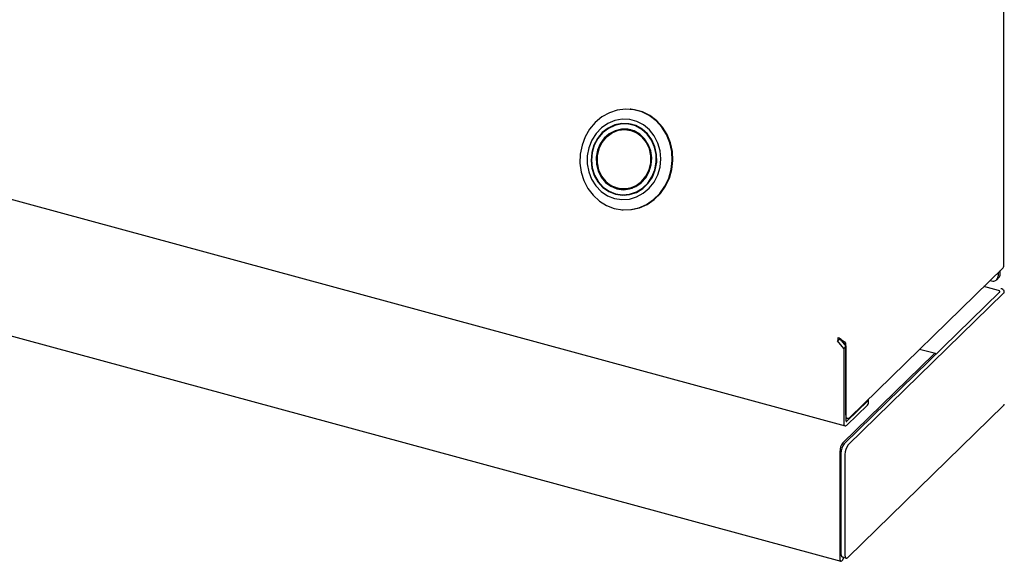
# Model space of a CAD drawing. Header units: inches. Extents: x 42 to 206, y 24 to 147.
# Tile 40 of 47: x 171.32 to 178.09, y 112.61 to 116.33. Entities that reach past the tile are written whole.
import ezdxf

# ---------------------------------------------------------------- set-up
doc = ezdxf.new("R2010")
doc.units = ezdxf.units.IN
doc.header["$LTSCALE"] = 16
doc.header["$MEASUREMENT"] = 0

msp = doc.modelspace()

# ---------------------------------------------------------------- linework, layer by layer
at = {"color": 7, "linetype": 'Continuous', "lineweight": 25}
for p, q in [((153.2913, 119.9814), (176.9937, 113.5395)), ((153.3151, 119.0365), (176.9637, 112.6093)), ((178.0838, 114.6362), (178.0838, 116.5741)), ((175.5225, 115.7137), (175.5181, 115.7141)), ((175.5306, 115.6103), (175.4948, 115.6134)), ((175.5519, 115.5596), (175.5286, 115.5668)), ((175.5659, 115.5546), (175.5519, 115.5596)), ((175.4538, 115.1269), (175.4896, 115.1239)), ((175.4611, 115.1265), (175.4759, 115.1231)), ((175.4747, 115.1656), (175.4842, 115.1628)), ((175.4949, 115.1671), (175.5191, 115.1703)), ((175.5191, 115.1703), (175.5337, 115.1729)), ((175.4598, 115.0237), (175.4643, 115.0233)), ((178.0784, 114.6248), (177.023, 113.5947)), ((178.0441, 114.5914), (178.0441, 114.567)), ((178.0587, 114.5812), (178.0587, 114.6056)), ((177.9902, 114.5388), (177.9999, 114.5362)), ((178.0348, 114.5432), (178.0494, 114.5574)), ((176.9881, 113.416), (178.0549, 114.4572)), ((177.015, 113.4087), (178.0817, 114.4499)), ((178.0482, 114.4684), (177.9464, 114.496)), ((176.9423, 114.1237), (176.9569, 114.1379)), ((176.9841, 114.0719), (176.9423, 114.1237)), ((176.9569, 114.1379), (176.9986, 114.0861)), ((176.9768, 114.1131), (176.9996, 114.1069)), ((176.9996, 113.6148), (176.9996, 114.1069)), ((176.9788, 113.423), (177.6012, 114.0305)), ((176.9986, 114.0861), (176.9841, 114.0719)), ((176.9841, 114.0719), (176.9841, 113.5636)), ((176.9986, 114.0861), (176.9986, 113.5778)), ((177.6134, 114.0355), (177.5048, 114.065)), ((177.0061, 113.5714), (177.1474, 113.7093)), ((177.1532, 113.6946), (177.1532, 113.7213)), ((177.0061, 113.5446), (177.1474, 113.6826)), ((177.015, 112.6373), (178.0817, 113.6785)), ((176.9986, 113.5924), (177.0099, 113.5893)), ((176.9572, 113.3621), (176.9572, 112.6256)), ((176.9648, 113.3504), (176.9648, 112.6647)), ((176.9916, 113.3431), (176.9916, 112.6574)), ((176.9714, 112.6412), (176.9714, 112.6394)), ((176.975, 112.6392), (177.0019, 112.6319))]:
    msp.add_line(p, q, dxfattribs=at)
at = {"color": 7, "linetype": 'Continuous', "lineweight": 25, "flags": 128}
for points in [[(175.4081, 115.0328), (175.4641, 115.0233), (175.5209, 115.025), (175.5767, 115.0377), (175.6296, 115.061), (175.6781, 115.0942), (175.7204, 115.1363), (175.7554, 115.1858), (175.7817, 115.2413), (175.7987, 115.3008), (175.8056, 115.3625), (175.8025, 115.4244), (175.7892, 115.4845), (175.7663, 115.541), (175.7344, 115.5918), (175.6947, 115.6356), (175.6484, 115.6707), (175.5969, 115.6962), (175.542, 115.7111), (175.4853, 115.715), (175.4288, 115.7078), (175.3742, 115.6897), (175.3233, 115.6613), (175.2777, 115.6235), (175.2389, 115.5776), (175.2082, 115.5249), (175.1865, 115.4672), (175.1744, 115.4063), (175.1725, 115.3442), (175.1808, 115.283), (175.199, 115.2244), (175.2264, 115.1706), (175.2624, 115.1231), (175.3056, 115.0835), (175.3547, 115.0531), (175.4081, 115.0328)], [(175.4643, 115.0233), (175.4686, 115.023), (175.5254, 115.0246), (175.5811, 115.0373), (175.6341, 115.0606), (175.6825, 115.0939), (175.7249, 115.1359), (175.7598, 115.1855), (175.7862, 115.2409), (175.8031, 115.3004), (175.8101, 115.3621), (175.8069, 115.424), (175.7936, 115.4842), (175.7707, 115.5406), (175.7389, 115.5915), (175.6992, 115.6352), (175.6528, 115.6703), (175.6014, 115.6958), (175.5464, 115.7107), (175.5225, 115.7137)], [(175.4097, 115.1015), (175.4603, 115.0936), (175.5115, 115.0971), (175.5612, 115.1117), (175.6073, 115.1368), (175.6479, 115.1716), (175.6815, 115.2144), (175.7066, 115.2637), (175.7221, 115.3173), (175.7275, 115.373), (175.7226, 115.4287), (175.7075, 115.4819), (175.6828, 115.5306), (175.6496, 115.5727), (175.6092, 115.6065), (175.5633, 115.6306), (175.5138, 115.6441), (175.4626, 115.6463), (175.4119, 115.6373), (175.3638, 115.6173), (175.3202, 115.5872), (175.2829, 115.5482), (175.2534, 115.5019), (175.233, 115.4502), (175.2225, 115.3952), (175.2222, 115.3392), (175.2323, 115.2845), (175.2523, 115.2333), (175.2814, 115.1877), (175.3183, 115.1495), (175.3617, 115.1204), (175.4097, 115.1015)], [(175.4166, 115.1303), (175.465, 115.1231), (175.5137, 115.1275), (175.5607, 115.1432), (175.6036, 115.1696), (175.6405, 115.2053), (175.6696, 115.2487), (175.6895, 115.2978), (175.6994, 115.3503), (175.6988, 115.4037), (175.6877, 115.4555), (175.6666, 115.5034), (175.6365, 115.545), (175.5988, 115.5784), (175.5553, 115.6021), (175.508, 115.615), (175.4591, 115.6164), (175.411, 115.6063), (175.3658, 115.5851), (175.3257, 115.5539), (175.2925, 115.5141), (175.2678, 115.4676), (175.2528, 115.4165), (175.2482, 115.3632), (175.2541, 115.3103), (175.2703, 115.2601), (175.296, 115.2151), (175.3301, 115.1774), (175.3709, 115.1487), (175.4166, 115.1303)], [(175.4173, 115.1333), (175.4651, 115.1263), (175.5132, 115.1306), (175.5596, 115.1461), (175.602, 115.1721), (175.6383, 115.2074), (175.6671, 115.2502), (175.6868, 115.2987), (175.6965, 115.3505), (175.6959, 115.4033), (175.6849, 115.4544), (175.6641, 115.5017), (175.6344, 115.5428), (175.5972, 115.5758), (175.5543, 115.5992), (175.5076, 115.6119), (175.4593, 115.6133), (175.4118, 115.6033), (175.3672, 115.5824), (175.3276, 115.5516), (175.2948, 115.5123), (175.2705, 115.4663), (175.2556, 115.4159), (175.251, 115.3633), (175.2569, 115.311), (175.2729, 115.2615), (175.2983, 115.2171), (175.3319, 115.1799), (175.3723, 115.1515), (175.4173, 115.1333)], [(175.5173, 115.6134), (175.5037, 115.6126), (175.5035, 115.6126)], [(175.4256, 115.1677), (175.4695, 115.1616), (175.5136, 115.1667), (175.5556, 115.1828), (175.5932, 115.209), (175.6245, 115.2439), (175.6476, 115.2856), (175.6614, 115.3318), (175.665, 115.3801), (175.6585, 115.4279), (175.6419, 115.4726), (175.6164, 115.5117), (175.5832, 115.5432), (175.5441, 115.5654), (175.5012, 115.577), (175.4569, 115.5775), (175.4136, 115.5668), (175.3735, 115.5455), (175.3388, 115.5148), (175.3115, 115.4762), (175.2929, 115.432), (175.2841, 115.3844), (175.2856, 115.336), (175.2972, 115.2895), (175.3184, 115.2473), (175.348, 115.2117), (175.3844, 115.1847), (175.4256, 115.1677)], [(175.5227, 115.5685), (175.5632, 115.5518), (175.5988, 115.5253), (175.6278, 115.4905), (175.6486, 115.4491), (175.66, 115.4035), (175.6615, 115.3561), (175.6528, 115.3094), (175.6346, 115.266), (175.6078, 115.2283), (175.5738, 115.1981), (175.5345, 115.1772), (175.492, 115.1668), (175.4486, 115.1672), (175.4066, 115.1787), (175.3682, 115.2004), (175.3357, 115.2313), (175.3106, 115.2696), (175.2944, 115.3134), (175.288, 115.3603), (175.2916, 115.4076), (175.3051, 115.453), (175.3278, 115.4938), (175.3584, 115.528), (175.3953, 115.5537), (175.4364, 115.5695), (175.4797, 115.5745), (175.5227, 115.5685)], [(175.4269, 115.1732), (175.4713, 115.1672), (175.5158, 115.1731), (175.5579, 115.1904), (175.5951, 115.2181), (175.6254, 115.2547), (175.6468, 115.2979), (175.6582, 115.3454), (175.659, 115.3943), (175.649, 115.4418), (175.6288, 115.4852), (175.5997, 115.5218), (175.5633, 115.5497), (175.5217, 115.5671), (175.4773, 115.573), (175.4328, 115.5672), (175.3907, 115.5499), (175.3534, 115.5222), (175.3232, 115.4856), (175.3018, 115.4423), (175.2903, 115.3948), (175.2896, 115.3459), (175.2996, 115.2984), (175.3198, 115.2551), (175.3489, 115.2184), (175.3853, 115.1906), (175.4269, 115.1732)], [(175.5209, 115.5731), (175.5155, 115.5725), (175.5089, 115.5717)], [(178.0549, 114.4572), (178.056, 114.4587), (178.0566, 114.4603), (178.0566, 114.4619), (178.056, 114.4635), (178.0548, 114.465), (178.053, 114.4663), (178.0508, 114.4675), (178.0482, 114.4684)], [(178.0817, 114.4499), (178.0852, 114.4543), (178.0869, 114.4589), (178.0869, 114.4635), (178.085, 114.4681), (178.0815, 114.4724), (178.0764, 114.4763), (178.0699, 114.4796), (178.0639, 114.4818)], [(177.6186, 114.0314), (177.6165, 114.0338), (177.6133, 114.0355), (177.6095, 114.0355), (177.6054, 114.0338), (177.6012, 114.0305)], [(176.9841, 113.5636), (176.9845, 113.5561), (176.9857, 113.5497), (176.9878, 113.5447), (176.9905, 113.5413), (176.9939, 113.5395), (176.9977, 113.5395), (177.0018, 113.5412), (177.0061, 113.5446)], [(176.9986, 113.5778), (176.9988, 113.5753), (176.9992, 113.5731), (176.9999, 113.5714), (177.0008, 113.5702), (177.0019, 113.5696), (177.0032, 113.5696), (177.0046, 113.5702), (177.0061, 113.5714)], [(177.023, 113.5947), (177.0184, 113.5911), (177.014, 113.5892), (177.01, 113.5893), (177.0065, 113.5912), (177.0036, 113.5948), (177.0014, 113.6001), (177.0001, 113.6069), (176.9996, 113.6148)], [(176.9572, 112.6256), (176.9583, 112.6162), (176.9616, 112.6105), (176.9664, 112.6093), (176.9721, 112.6128), (176.9778, 112.6204), (176.9827, 112.6311), (176.9844, 112.6366)], [(176.9714, 112.6394), (176.9714, 112.639), (176.9716, 112.6387), (176.9718, 112.6386), (176.9721, 112.6388), (176.9724, 112.6392), (176.9726, 112.6397), (176.9728, 112.6402)], [(176.9916, 112.6574), (176.9921, 112.6494), (176.9934, 112.6427), (176.9956, 112.6374), (176.9985, 112.6337), (177.002, 112.6319), (177.0061, 112.6318), (177.0104, 112.6337), (177.015, 112.6373)]]:
    msp.add_lwpolyline(points, dxfattribs=at)
at = {"color": 7, "linetype": 'Continuous', "lineweight": 25}
for centre, radius, start, end in [((178.0264, 114.5801), 0.0323, 315.35447, 1.91129), ((178.0682, 114.6367), 0.0157, 310.64064, 357.99746), ((178.0116, 114.5665), 0.0325, 248.8623, 0.92226), ((177.0429, 114.1226), 0.1005, 166.06902, 179.37593), ((177.1366, 113.7219), 0.0166, 310.64064, 357.99746), ((177.1366, 113.6952), 0.0166, 310.64064, 357.99746), ((178.0717, 113.6902), 0.0154, 310.64064, 357.99746), ((177.0521, 113.3627), 0.0949, 140.51294, 180.34344), ((177.067, 113.351), 0.1022, 140.51294, 180.34344), ((177.0939, 113.3437), 0.1022, 140.51294, 180.34344), ((176.9899, 112.66), 0.0255, 169.35156, 234.37442)]:
    msp.add_arc(centre, radius, start, end, dxfattribs=at)
for points, knots in [([(176.9996, 114.1069), (176.9976, 114.109), (176.9934, 114.1135), (176.9816, 114.1219), (176.9671, 114.1315), (176.9543, 114.1401), (176.9475, 114.1451), (176.9453, 114.1468)], [0, 0, 0, 0, 0.201811, 0.431036, 0.660285, 0.889533, 1, 1, 1, 1]), ([(176.9698, 114.1218), (176.9696, 114.1225), (176.9686, 114.1262), (176.9658, 114.1308), (176.9637, 114.1348), (176.9634, 114.1352)], [0, 0, 0, 0, 0.157188, 0.906353, 1, 1, 1, 1])]:
    msp.add_open_spline(points, degree=3, knots=knots, dxfattribs=at)

doc.saveas('drawing.dxf')
